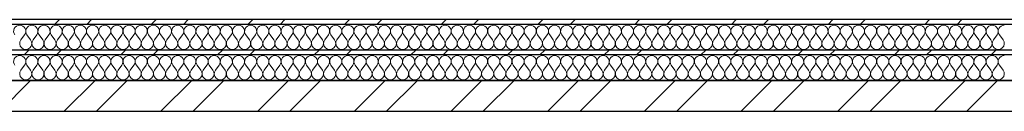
# Model space of a CAD drawing. Header units: millimetres. Extents: x 14199 to 94954, y 30513 to 87642.
# Tile 49 of 72: x 33660 to 35280, y 33627 to 33778. Entities that reach past the tile are written whole.
import ezdxf

# ---------------------------------------------------------------- set-up
doc = ezdxf.new("R2010")
doc.units = ezdxf.units.MM
doc.header["$MEASUREMENT"] = 0
doc.linetypes.add('Axe_long_OD', pattern=[16800, 10000, -3000, 800, -3000])
doc.linetypes.add('Wipeout_Contour', pattern=[1000, 0, -1000])
doc.layers.add('Métal _ Bardage.Charp_Couv_Bard_Métal', color=7, linetype='Continuous')
doc.layers.add('Nouveau_2D - Divers - Axes.2D_3D', color=7, linetype='Continuous')
pattern_1 = [(45, (0, 0), (-79.54951, 79.54951), []), (45, (-26.52, 26.52), (-79.54951, 79.54951), [])]

# ---------------------------------------------------------------- blocks, each defined once
blk = doc.blocks.new('*X233')
at = {"layer": 'Métal _ Bardage.Charp_Couv_Bard_Métal', "color": 2, "linetype": 'Continuous', "lineweight": 15, "true_color": 0xfee600}
for p, q in [((33662, 33745.282724), (33668, 33753.282724)), ((33678, 33745.282724), (33672, 33753.282724)), ((33682, 33745.282724), (33688, 33753.282724)), ((33698, 33745.282724), (33692, 33753.282724)), ((33702, 33745.282724), (33708, 33753.282724)), ((33718, 33745.282724), (33712, 33753.282724)), ((33722, 33745.282724), (33728, 33753.282724)), ((33738, 33745.282724), (33732, 33753.282724)), ((33742, 33745.282724), (33748, 33753.282724)), ((33758, 33745.282724), (33752, 33753.282724)), ((33762, 33745.282724), (33768, 33753.282724)), ((33778, 33745.282724), (33772, 33753.282724)), ((33782, 33745.282724), (33788, 33753.282724)), ((33798, 33745.282724), (33792, 33753.282724)), ((33802, 33745.282724), (33808, 33753.282724)), ((33818, 33745.282724), (33812, 33753.282724)), ((33822, 33745.282724), (33828, 33753.282724)), ((33838, 33745.282724), (33832, 33753.282724)), ((33842, 33745.282724), (33848, 33753.282724)), ((33858, 33745.282724), (33852, 33753.282724)), ((33862, 33745.282724), (33868, 33753.282724)), ((33878, 33745.282724), (33872, 33753.282724)), ((33882, 33745.282724), (33888, 33753.282724)), ((33898, 33745.282724), (33892, 33753.282724)), ((33902, 33745.282724), (33908, 33753.282724)), ((33918, 33745.282724), (33912, 33753.282724)), ((33922, 33745.282724), (33928, 33753.282724)), ((33938, 33745.282724), (33932, 33753.282724)), ((33942, 33745.282724), (33948, 33753.282724)), ((33958, 33745.282724), (33952, 33753.282724)), ((33962, 33745.282724), (33968, 33753.282724)), ((33978, 33745.282724), (33972, 33753.282724)), ((33982, 33745.282724), (33988, 33753.282724)), ((33998, 33745.282724), (33992, 33753.282724)), ((34002, 33745.282724), (34008, 33753.282724)), ((34018, 33745.282724), (34012, 33753.282724)), ((34022, 33745.282724), (34028, 33753.282724)), ((34038, 33745.282724), (34032, 33753.282724)), ((34042, 33745.282724), (34048, 33753.282724)), ((34058, 33745.282724), (34052, 33753.282724)), ((34062, 33745.282724), (34068, 33753.282724)), ((34078, 33745.282724), (34072, 33753.282724)), ((34082, 33745.282724), (34088, 33753.282724)), ((34098, 33745.282724), (34092, 33753.282724)), ((34102, 33745.282724), (34108, 33753.282724)), ((34118, 33745.282724), (34112, 33753.282724)), ((34122, 33745.282724), (34128, 33753.282724)), ((34138, 33745.282724), (34132, 33753.282724)), ((34142, 33745.282724), (34148, 33753.282724)), ((34158, 33745.282724), (34152, 33753.282724)), ((34162, 33745.282724), (34168, 33753.282724)), ((34178, 33745.282724), (34172, 33753.282724)), ((34182, 33745.282724), (34188, 33753.282724)), ((34198, 33745.282724), (34192, 33753.282724)), ((34202, 33745.282724), (34208, 33753.282724)), ((34218, 33745.282724), (34212, 33753.282724)), ((34222, 33745.282724), (34228, 33753.282724)), ((34238, 33745.282724), (34232, 33753.282724)), ((34242, 33745.282724), (34248, 33753.282724)), ((34258, 33745.282724), (34252, 33753.282724)), ((34262, 33745.282724), (34268, 33753.282724)), ((34278, 33745.282724), (34272, 33753.282724)), ((34282, 33745.282724), (34288, 33753.282724)), ((34298, 33745.282724), (34292, 33753.282724)), ((34302, 33745.282724), (34308, 33753.282724)), ((34318, 33745.282724), (34312, 33753.282724)), ((34322, 33745.282724), (34328, 33753.282724)), ((34338, 33745.282724), (34332, 33753.282724)), ((34342, 33745.282724), (34348, 33753.282724)), ((34358, 33745.282724), (34352, 33753.282724)), ((34362, 33745.282724), (34368, 33753.282724)), ((34378, 33745.282724), (34372, 33753.282724)), ((34382, 33745.282724), (34388, 33753.282724)), ((34398, 33745.282724), (34392, 33753.282724)), ((34402, 33745.282724), (34408, 33753.282724)), ((34418, 33745.282724), (34412, 33753.282724)), ((34422, 33745.282724), (34428, 33753.282724)), ((34438, 33745.282724), (34432, 33753.282724)), ((34442, 33745.282724), (34448, 33753.282724)), ((34458, 33745.282724), (34452, 33753.282724)), ((34462, 33745.282724), (34468, 33753.282724)), ((34478, 33745.282724), (34472, 33753.282724)), ((34482, 33745.282724), (34488, 33753.282724)), ((34498, 33745.282724), (34492, 33753.282724)), ((34502, 33745.282724), (34508, 33753.282724)), ((34518, 33745.282724), (34512, 33753.282724)), ((34522, 33745.282724), (34528, 33753.282724)), ((34538, 33745.282724), (34532, 33753.282724)), ((34542, 33745.282724), (34548, 33753.282724)), ((34558, 33745.282724), (34552, 33753.282724)), ((34562, 33745.282724), (34568, 33753.282724)), ((34578, 33745.282724), (34572, 33753.282724)), ((34582, 33745.282724), (34588, 33753.282724)), ((34598, 33745.282724), (34592, 33753.282724)), ((34602, 33745.282724), (34608, 33753.282724)), ((34618, 33745.282724), (34612, 33753.282724)), ((34622, 33745.282724), (34628, 33753.282724)), ((34638, 33745.282724), (34632, 33753.282724)), ((34642, 33745.282724), (34648, 33753.282724)), ((34658, 33745.282724), (34652, 33753.282724)), ((34662, 33745.282724), (34668, 33753.282724)), ((34678, 33745.282724), (34672, 33753.282724)), ((34682, 33745.282724), (34688, 33753.282724)), ((34698, 33745.282724), (34692, 33753.282724)), ((34702, 33745.282724), (34708, 33753.282724)), ((34718, 33745.282724), (34712, 33753.282724)), ((34722, 33745.282724), (34728, 33753.282724)), ((34738, 33745.282724), (34732, 33753.282724)), ((34742, 33745.282724), (34748, 33753.282724)), ((34758, 33745.282724), (34752, 33753.282724)), ((34762, 33745.282724), (34768, 33753.282724)), ((34778, 33745.282724), (34772, 33753.282724)), ((34782, 33745.282724), (34788, 33753.282724)), ((34798, 33745.282724), (34792, 33753.282724)), ((34802, 33745.282724), (34808, 33753.282724)), ((34818, 33745.282724), (34812, 33753.282724)), ((34822, 33745.282724), (34828, 33753.282724)), ((34838, 33745.282724), (34832, 33753.282724)), ((34842, 33745.282724), (34848, 33753.282724)), ((34858, 33745.282724), (34852, 33753.282724)), ((34862, 33745.282724), (34868, 33753.282724)), ((34878, 33745.282724), (34872, 33753.282724)), ((34882, 33745.282724), (34888, 33753.282724)), ((34898, 33745.282724), (34892, 33753.282724)), ((34902, 33745.282724), (34908, 33753.282724)), ((34918, 33745.282724), (34912, 33753.282724)), ((34922, 33745.282724), (34928, 33753.282724)), ((34938, 33745.282724), (34932, 33753.282724)), ((34942, 33745.282724), (34948, 33753.282724)), ((34958, 33745.282724), (34952, 33753.282724)), ((34962, 33745.282724), (34968, 33753.282724)), ((34978, 33745.282724), (34972, 33753.282724)), ((34982, 33745.282724), (34988, 33753.282724)), ((34998, 33745.282724), (34992, 33753.282724)), ((35002, 33745.282724), (35008, 33753.282724)), ((35018, 33745.282724), (35012, 33753.282724)), ((35022, 33745.282724), (35028, 33753.282724)), ((35038, 33745.282724), (35032, 33753.282724)), ((35042, 33745.282724), (35048, 33753.282724)), ((35058, 33745.282724), (35052, 33753.282724)), ((35062, 33745.282724), (35068, 33753.282724)), ((35078, 33745.282724), (35072, 33753.282724)), ((35082, 33745.282724), (35088, 33753.282724)), ((35098, 33745.282724), (35092, 33753.282724)), ((35102, 33745.282724), (35108, 33753.282724)), ((35118, 33745.282724), (35112, 33753.282724)), ((35122, 33745.282724), (35128, 33753.282724)), ((35138, 33745.282724), (35132, 33753.282724)), ((35142, 33745.282724), (35148, 33753.282724)), ((35158, 33745.282724), (35152, 33753.282724)), ((35162, 33745.282724), (35168, 33753.282724)), ((35178, 33745.282724), (35172, 33753.282724)), ((35182, 33745.282724), (35188, 33753.282724)), ((35198, 33745.282724), (35192, 33753.282724)), ((35202, 33745.282724), (35208, 33753.282724)), ((35218, 33745.282724), (35212, 33753.282724)), ((35222, 33745.282724), (35228, 33753.282724)), ((35238, 33745.282724), (35232, 33753.282724)), ((35242, 33745.282724), (35248, 33753.282724)), ((35258, 33745.282724), (35252, 33753.282724)), ((35262, 33745.282724), (35268, 33753.282724)), ((35278, 33745.282724), (35272, 33753.282724))]:
    blk.add_line(p, q, dxfattribs=at)
for centre, start, end in [((33660, 33759.282724), 90, 216.869897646), ((33660, 33759.282724), 323.130102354, 90), ((33680, 33759.282724), 90, 216.869897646), ((33680, 33759.282724), 323.130102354, 90), ((33700, 33759.282724), 90, 216.869897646), ((33700, 33759.282724), 323.130102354, 90), ((33720, 33759.282724), 90, 216.869897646), ((33720, 33759.282724), 323.130102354, 90), ((33740, 33759.282724), 90, 216.869897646), ((33740, 33759.282724), 323.130102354, 90), ((33760, 33759.282724), 90, 216.869897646), ((33760, 33759.282724), 323.130102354, 90), ((33780, 33759.282724), 90, 216.869897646), ((33780, 33759.282724), 323.130102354, 90), ((33800, 33759.282724), 90, 216.869897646), ((33800, 33759.282724), 323.130102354, 90), ((33820, 33759.282724), 90, 216.869897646), ((33820, 33759.282724), 323.130102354, 90), ((33840, 33759.282724), 90, 216.869897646), ((33840, 33759.282724), 323.130102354, 90), ((33860, 33759.282724), 90, 216.869897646), ((33860, 33759.282724), 323.130102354, 90), ((33880, 33759.282724), 90, 216.869897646), ((33880, 33759.282724), 323.130102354, 90), ((33900, 33759.282724), 90, 216.869897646), ((33900, 33759.282724), 323.130102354, 90), ((33920, 33759.282724), 90, 216.869897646), ((33920, 33759.282724), 323.130102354, 90), ((33940, 33759.282724), 90, 216.869897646), ((33940, 33759.282724), 323.130102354, 90), ((33960, 33759.282724), 90, 216.869897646), ((33960, 33759.282724), 323.130102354, 90), ((33980, 33759.282724), 90, 216.869897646), ((33980, 33759.282724), 323.130102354, 90), ((34000, 33759.282724), 90, 216.869897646), ((34000, 33759.282724), 323.130102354, 90), ((34020, 33759.282724), 90, 216.869897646), ((34020, 33759.282724), 323.130102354, 90), ((34040, 33759.282724), 90, 216.869897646), ((34040, 33759.282724), 323.130102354, 90), ((34060, 33759.282724), 90, 216.869897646), ((34060, 33759.282724), 323.130102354, 90), ((34080, 33759.282724), 90, 216.869897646), ((34080, 33759.282724), 323.130102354, 90), ((34100, 33759.282724), 90, 216.869897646), ((34100, 33759.282724), 323.130102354, 90), ((34120, 33759.282724), 90, 216.869897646), ((34120, 33759.282724), 323.130102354, 90), ((34140, 33759.282724), 90, 216.869897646), ((34140, 33759.282724), 323.130102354, 90), ((34160, 33759.282724), 90, 216.869897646), ((34160, 33759.282724), 323.130102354, 90), ((34180, 33759.282724), 90, 216.869897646), ((34180, 33759.282724), 323.130102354, 90), ((34200, 33759.282724), 90, 216.869897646), ((34200, 33759.282724), 323.130102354, 90), ((34220, 33759.282724), 90, 216.869897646), ((34220, 33759.282724), 323.130102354, 90), ((34240, 33759.282724), 90, 216.869897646), ((34240, 33759.282724), 323.130102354, 90), ((34260, 33759.282724), 90, 216.869897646), ((34260, 33759.282724), 323.130102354, 90), ((34280, 33759.282724), 90, 216.869897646), ((34280, 33759.282724), 323.130102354, 90), ((34300, 33759.282724), 90, 216.869897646), ((34300, 33759.282724), 323.130102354, 90), ((34320, 33759.282724), 90, 216.869897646), ((34320, 33759.282724), 323.130102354, 90), ((34340, 33759.282724), 90, 216.869897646), ((34340, 33759.282724), 323.130102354, 90), ((34360, 33759.282724), 90, 216.869897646), ((34360, 33759.282724), 323.130102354, 90), ((34380, 33759.282724), 90, 216.869897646), ((34380, 33759.282724), 323.130102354, 90), ((34400, 33759.282724), 90, 216.869897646), ((34400, 33759.282724), 323.130102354, 90), ((34420, 33759.282724), 90, 216.869897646), ((34420, 33759.282724), 323.130102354, 90), ((34440, 33759.282724), 90, 216.869897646), ((34440, 33759.282724), 323.130102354, 90), ((34460, 33759.282724), 90, 216.869897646), ((34460, 33759.282724), 323.130102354, 90), ((34480, 33759.282724), 90, 216.869897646), ((34480, 33759.282724), 323.130102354, 90), ((34500, 33759.282724), 90, 216.869897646), ((34500, 33759.282724), 323.130102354, 90), ((34520, 33759.282724), 90, 216.869897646), ((34520, 33759.282724), 323.130102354, 90), ((34540, 33759.282724), 90, 216.869897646), ((34540, 33759.282724), 323.130102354, 90), ((34560, 33759.282724), 90, 216.869897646), ((34560, 33759.282724), 323.130102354, 90), ((34580, 33759.282724), 90, 216.869897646), ((34580, 33759.282724), 323.130102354, 90), ((34600, 33759.282724), 90, 216.869897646), ((34600, 33759.282724), 323.130102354, 90), ((34620, 33759.282724), 90, 216.869897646), ((34620, 33759.282724), 323.130102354, 90), ((34640, 33759.282724), 90, 216.869897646), ((34640, 33759.282724), 323.130102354, 90), ((34660, 33759.282724), 90, 216.869897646), ((34660, 33759.282724), 323.130102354, 90), ((34680, 33759.282724), 90, 216.869897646), ((34680, 33759.282724), 323.130102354, 90), ((34700, 33759.282724), 90, 216.869897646), ((34700, 33759.282724), 323.130102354, 90), ((34720, 33759.282724), 90, 216.869897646), ((34720, 33759.282724), 323.130102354, 90), ((34740, 33759.282724), 90, 216.869897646), ((34740, 33759.282724), 323.130102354, 90), ((34760, 33759.282724), 90, 216.869897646), ((34760, 33759.282724), 323.130102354, 90), ((34780, 33759.282724), 90, 216.869897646), ((34780, 33759.282724), 323.130102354, 90), ((34800, 33759.282724), 90, 216.869897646), ((34800, 33759.282724), 323.130102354, 90), ((34820, 33759.282724), 90, 216.869897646), ((34820, 33759.282724), 323.130102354, 90), ((34840, 33759.282724), 90, 216.869897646), ((34840, 33759.282724), 323.130102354, 90), ((34860, 33759.282724), 90, 216.869897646), ((34860, 33759.282724), 323.130102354, 90), ((34880, 33759.282724), 90, 216.869897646), ((34880, 33759.282724), 323.130102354, 90), ((34900, 33759.282724), 90, 216.869897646), ((34900, 33759.282724), 323.130102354, 90), ((34920, 33759.282724), 90, 216.869897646), ((34920, 33759.282724), 323.130102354, 90), ((34940, 33759.282724), 90, 216.869897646), ((34940, 33759.282724), 323.130102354, 90), ((34960, 33759.282724), 90, 216.869897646), ((34960, 33759.282724), 323.130102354, 90), ((34980, 33759.282724), 90, 216.869897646), ((34980, 33759.282724), 323.130102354, 90), ((35000, 33759.282724), 90, 216.869897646), ((35000, 33759.282724), 323.130102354, 90), ((35020, 33759.282724), 90, 216.869897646), ((35020, 33759.282724), 323.130102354, 90), ((35040, 33759.282724), 90, 216.869897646), ((35040, 33759.282724), 323.130102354, 90), ((35060, 33759.282724), 90, 216.869897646), ((35060, 33759.282724), 323.130102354, 90), ((35080, 33759.282724), 90, 216.869897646), ((35080, 33759.282724), 323.130102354, 90), ((35100, 33759.282724), 90, 216.869897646), ((35100, 33759.282724), 323.130102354, 90), ((35120, 33759.282724), 90, 216.869897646), ((35120, 33759.282724), 323.130102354, 90), ((35140, 33759.282724), 90, 216.869897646), ((35140, 33759.282724), 323.130102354, 90), ((35160, 33759.282724), 90, 216.869897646), ((35160, 33759.282724), 323.130102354, 90), ((35180, 33759.282724), 90, 216.869897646), ((35180, 33759.282724), 323.130102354, 90), ((35200, 33759.282724), 90, 216.869897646), ((35200, 33759.282724), 323.130102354, 90), ((35220, 33759.282724), 90, 216.869897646), ((35220, 33759.282724), 323.130102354, 90), ((35240, 33759.282724), 90, 216.869897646), ((35240, 33759.282724), 323.130102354, 90), ((35260, 33759.282724), 90, 216.869897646), ((35260, 33759.282724), 323.130102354, 90), ((35280, 33759.282724), 90, 216.869897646), ((33670, 33739.282724), 143.130102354, 36.869897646), ((33690, 33739.282724), 143.130102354, 36.869897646), ((33710, 33739.282724), 143.130102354, 36.869897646), ((33730, 33739.282724), 143.130102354, 36.869897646), ((33750, 33739.282724), 143.130102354, 36.869897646), ((33770, 33739.282724), 143.130102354, 36.869897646), ((33790, 33739.282724), 143.130102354, 36.869897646), ((33810, 33739.282724), 143.130102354, 36.869897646), ((33830, 33739.282724), 143.130102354, 36.869897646), ((33850, 33739.282724), 143.130102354, 36.869897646), ((33870, 33739.282724), 143.130102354, 36.869897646), ((33890, 33739.282724), 143.130102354, 36.869897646), ((33910, 33739.282724), 143.130102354, 36.869897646), ((33930, 33739.282724), 143.130102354, 36.869897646), ((33950, 33739.282724), 143.130102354, 36.869897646), ((33970, 33739.282724), 143.130102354, 36.869897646), ((33990, 33739.282724), 143.130102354, 36.869897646), ((34010, 33739.282724), 143.130102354, 36.869897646), ((34030, 33739.282724), 143.130102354, 36.869897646), ((34050, 33739.282724), 143.130102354, 36.869897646), ((34070, 33739.282724), 143.130102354, 36.869897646), ((34090, 33739.282724), 143.130102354, 36.869897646), ((34110, 33739.282724), 143.130102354, 36.869897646), ((34130, 33739.282724), 143.130102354, 36.869897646), ((34150, 33739.282724), 143.130102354, 36.869897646), ((34170, 33739.282724), 143.130102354, 36.869897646), ((34190, 33739.282724), 143.130102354, 36.869897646), ((34210, 33739.282724), 143.130102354, 36.869897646), ((34230, 33739.282724), 143.130102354, 36.869897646), ((34250, 33739.282724), 143.130102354, 36.869897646), ((34270, 33739.282724), 143.130102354, 36.869897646), ((34290, 33739.282724), 143.130102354, 36.869897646), ((34310, 33739.282724), 143.130102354, 36.869897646), ((34330, 33739.282724), 143.130102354, 36.869897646), ((34350, 33739.282724), 143.130102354, 36.869897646), ((34370, 33739.282724), 143.130102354, 36.869897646), ((34390, 33739.282724), 143.130102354, 36.869897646), ((34410, 33739.282724), 143.130102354, 36.869897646), ((34430, 33739.282724), 143.130102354, 36.869897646), ((34450, 33739.282724), 143.130102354, 36.869897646), ((34470, 33739.282724), 143.130102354, 36.869897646), ((34490, 33739.282724), 143.130102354, 36.869897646), ((34510, 33739.282724), 143.130102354, 36.869897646), ((34530, 33739.282724), 143.130102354, 36.869897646), ((34550, 33739.282724), 143.130102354, 36.869897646), ((34570, 33739.282724), 143.130102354, 36.869897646), ((34590, 33739.282724), 143.130102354, 36.869897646), ((34610, 33739.282724), 143.130102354, 36.869897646), ((34630, 33739.282724), 143.130102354, 36.869897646), ((34650, 33739.282724), 143.130102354, 36.869897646), ((34670, 33739.282724), 143.130102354, 36.869897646), ((34690, 33739.282724), 143.130102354, 36.869897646), ((34710, 33739.282724), 143.130102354, 36.869897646), ((34730, 33739.282724), 143.130102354, 36.869897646), ((34750, 33739.282724), 143.130102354, 36.869897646), ((34770, 33739.282724), 143.130102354, 36.869897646), ((34790, 33739.282724), 143.130102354, 36.869897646), ((34810, 33739.282724), 143.130102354, 36.869897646), ((34830, 33739.282724), 143.130102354, 36.869897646), ((34850, 33739.282724), 143.130102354, 36.869897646), ((34870, 33739.282724), 143.130102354, 36.869897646), ((34890, 33739.282724), 143.130102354, 36.869897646), ((34910, 33739.282724), 143.130102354, 36.869897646), ((34930, 33739.282724), 143.130102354, 36.869897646), ((34950, 33739.282724), 143.130102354, 36.869897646), ((34970, 33739.282724), 143.130102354, 36.869897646), ((34990, 33739.282724), 143.130102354, 36.869897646), ((35010, 33739.282724), 143.130102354, 36.869897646), ((35030, 33739.282724), 143.130102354, 36.869897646), ((35050, 33739.282724), 143.130102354, 36.869897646), ((35070, 33739.282724), 143.130102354, 36.869897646), ((35090, 33739.282724), 143.130102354, 36.869897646), ((35110, 33739.282724), 143.130102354, 36.869897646), ((35130, 33739.282724), 143.130102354, 36.869897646), ((35150, 33739.282724), 143.130102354, 36.869897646), ((35170, 33739.282724), 143.130102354, 36.869897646), ((35190, 33739.282724), 143.130102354, 36.869897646), ((35210, 33739.282724), 143.130102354, 36.869897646), ((35230, 33739.282724), 143.130102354, 36.869897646), ((35250, 33739.282724), 143.130102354, 36.869897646), ((35270, 33739.282724), 143.130102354, 36.869897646)]:
    blk.add_arc(centre, 10, start, end, dxfattribs=at)
blk = doc.blocks.new('*X240')
at = {"layer": 'Métal _ Bardage.Charp_Couv_Bard_Métal', "color": 2, "linetype": 'Continuous', "lineweight": 15, "true_color": 0xfee600}
for p, q in [((33662, 33695.282724), (33668, 33703.282724)), ((33678, 33695.282724), (33672, 33703.282724)), ((33682, 33695.282724), (33688, 33703.282724)), ((33698, 33695.282724), (33692, 33703.282724)), ((33702, 33695.282724), (33708, 33703.282724)), ((33718, 33695.282724), (33712, 33703.282724)), ((33722, 33695.282724), (33728, 33703.282724)), ((33738, 33695.282724), (33732, 33703.282724)), ((33742, 33695.282724), (33748, 33703.282724)), ((33758, 33695.282724), (33752, 33703.282724)), ((33762, 33695.282724), (33768, 33703.282724)), ((33778, 33695.282724), (33772, 33703.282724)), ((33782, 33695.282724), (33788, 33703.282724)), ((33798, 33695.282724), (33792, 33703.282724)), ((33802, 33695.282724), (33808, 33703.282724)), ((33818, 33695.282724), (33812, 33703.282724)), ((33822, 33695.282724), (33828, 33703.282724)), ((33838, 33695.282724), (33832, 33703.282724)), ((33842, 33695.282724), (33848, 33703.282724)), ((33858, 33695.282724), (33852, 33703.282724)), ((33862, 33695.282724), (33868, 33703.282724)), ((33878, 33695.282724), (33872, 33703.282724)), ((33882, 33695.282724), (33888, 33703.282724)), ((33898, 33695.282724), (33892, 33703.282724)), ((33902, 33695.282724), (33908, 33703.282724)), ((33918, 33695.282724), (33912, 33703.282724)), ((33922, 33695.282724), (33928, 33703.282724)), ((33938, 33695.282724), (33932, 33703.282724)), ((33942, 33695.282724), (33948, 33703.282724)), ((33958, 33695.282724), (33952, 33703.282724)), ((33962, 33695.282724), (33968, 33703.282724)), ((33978, 33695.282724), (33972, 33703.282724)), ((33982, 33695.282724), (33988, 33703.282724)), ((33998, 33695.282724), (33992, 33703.282724)), ((34002, 33695.282724), (34008, 33703.282724)), ((34018, 33695.282724), (34012, 33703.282724)), ((34022, 33695.282724), (34028, 33703.282724)), ((34038, 33695.282724), (34032, 33703.282724)), ((34042, 33695.282724), (34048, 33703.282724)), ((34058, 33695.282724), (34052, 33703.282724)), ((34062, 33695.282724), (34068, 33703.282724)), ((34078, 33695.282724), (34072, 33703.282724)), ((34082, 33695.282724), (34088, 33703.282724)), ((34098, 33695.282724), (34092, 33703.282724)), ((34102, 33695.282724), (34108, 33703.282724)), ((34118, 33695.282724), (34112, 33703.282724)), ((34122, 33695.282724), (34128, 33703.282724)), ((34138, 33695.282724), (34132, 33703.282724)), ((34142, 33695.282724), (34148, 33703.282724)), ((34158, 33695.282724), (34152, 33703.282724)), ((34162, 33695.282724), (34168, 33703.282724)), ((34178, 33695.282724), (34172, 33703.282724)), ((34182, 33695.282724), (34188, 33703.282724)), ((34198, 33695.282724), (34192, 33703.282724)), ((34202, 33695.282724), (34208, 33703.282724)), ((34218, 33695.282724), (34212, 33703.282724)), ((34222, 33695.282724), (34228, 33703.282724)), ((34238, 33695.282724), (34232, 33703.282724)), ((34242, 33695.282724), (34248, 33703.282724)), ((34258, 33695.282724), (34252, 33703.282724)), ((34262, 33695.282724), (34268, 33703.282724)), ((34278, 33695.282724), (34272, 33703.282724)), ((34282, 33695.282724), (34288, 33703.282724)), ((34298, 33695.282724), (34292, 33703.282724)), ((34302, 33695.282724), (34308, 33703.282724)), ((34318, 33695.282724), (34312, 33703.282724)), ((34322, 33695.282724), (34328, 33703.282724)), ((34338, 33695.282724), (34332, 33703.282724)), ((34342, 33695.282724), (34348, 33703.282724)), ((34358, 33695.282724), (34352, 33703.282724)), ((34362, 33695.282724), (34368, 33703.282724)), ((34378, 33695.282724), (34372, 33703.282724)), ((34382, 33695.282724), (34388, 33703.282724)), ((34398, 33695.282724), (34392, 33703.282724)), ((34402, 33695.282724), (34408, 33703.282724)), ((34418, 33695.282724), (34412, 33703.282724)), ((34422, 33695.282724), (34428, 33703.282724)), ((34438, 33695.282724), (34432, 33703.282724)), ((34442, 33695.282724), (34448, 33703.282724)), ((34458, 33695.282724), (34452, 33703.282724)), ((34462, 33695.282724), (34468, 33703.282724)), ((34478, 33695.282724), (34472, 33703.282724)), ((34482, 33695.282724), (34488, 33703.282724)), ((34498, 33695.282724), (34492, 33703.282724)), ((34502, 33695.282724), (34508, 33703.282724)), ((34518, 33695.282724), (34512, 33703.282724)), ((34522, 33695.282724), (34528, 33703.282724)), ((34538, 33695.282724), (34532, 33703.282724)), ((34542, 33695.282724), (34548, 33703.282724)), ((34558, 33695.282724), (34552, 33703.282724)), ((34562, 33695.282724), (34568, 33703.282724)), ((34578, 33695.282724), (34572, 33703.282724)), ((34582, 33695.282724), (34588, 33703.282724)), ((34598, 33695.282724), (34592, 33703.282724)), ((34602, 33695.282724), (34608, 33703.282724)), ((34618, 33695.282724), (34612, 33703.282724)), ((34622, 33695.282724), (34628, 33703.282724)), ((34638, 33695.282724), (34632, 33703.282724)), ((34642, 33695.282724), (34648, 33703.282724)), ((34658, 33695.282724), (34652, 33703.282724)), ((34662, 33695.282724), (34668, 33703.282724)), ((34678, 33695.282724), (34672, 33703.282724)), ((34682, 33695.282724), (34688, 33703.282724)), ((34698, 33695.282724), (34692, 33703.282724)), ((34702, 33695.282724), (34708, 33703.282724)), ((34718, 33695.282724), (34712, 33703.282724)), ((34722, 33695.282724), (34728, 33703.282724)), ((34738, 33695.282724), (34732, 33703.282724)), ((34742, 33695.282724), (34748, 33703.282724)), ((34758, 33695.282724), (34752, 33703.282724)), ((34762, 33695.282724), (34768, 33703.282724)), ((34778, 33695.282724), (34772, 33703.282724)), ((34782, 33695.282724), (34788, 33703.282724)), ((34798, 33695.282724), (34792, 33703.282724)), ((34802, 33695.282724), (34808, 33703.282724)), ((34818, 33695.282724), (34812, 33703.282724)), ((34822, 33695.282724), (34828, 33703.282724)), ((34838, 33695.282724), (34832, 33703.282724)), ((34842, 33695.282724), (34848, 33703.282724)), ((34858, 33695.282724), (34852, 33703.282724)), ((34862, 33695.282724), (34868, 33703.282724)), ((34878, 33695.282724), (34872, 33703.282724)), ((34882, 33695.282724), (34888, 33703.282724)), ((34898, 33695.282724), (34892, 33703.282724)), ((34902, 33695.282724), (34908, 33703.282724)), ((34918, 33695.282724), (34912, 33703.282724)), ((34922, 33695.282724), (34928, 33703.282724)), ((34938, 33695.282724), (34932, 33703.282724)), ((34942, 33695.282724), (34948, 33703.282724)), ((34958, 33695.282724), (34952, 33703.282724)), ((34962, 33695.282724), (34968, 33703.282724)), ((34978, 33695.282724), (34972, 33703.282724)), ((34982, 33695.282724), (34988, 33703.282724)), ((34998, 33695.282724), (34992, 33703.282724)), ((35002, 33695.282724), (35008, 33703.282724)), ((35018, 33695.282724), (35012, 33703.282724)), ((35022, 33695.282724), (35028, 33703.282724)), ((35038, 33695.282724), (35032, 33703.282724)), ((35042, 33695.282724), (35048, 33703.282724)), ((35058, 33695.282724), (35052, 33703.282724)), ((35062, 33695.282724), (35068, 33703.282724)), ((35078, 33695.282724), (35072, 33703.282724)), ((35082, 33695.282724), (35088, 33703.282724)), ((35098, 33695.282724), (35092, 33703.282724)), ((35102, 33695.282724), (35108, 33703.282724)), ((35118, 33695.282724), (35112, 33703.282724)), ((35122, 33695.282724), (35128, 33703.282724)), ((35138, 33695.282724), (35132, 33703.282724)), ((35142, 33695.282724), (35148, 33703.282724)), ((35158, 33695.282724), (35152, 33703.282724)), ((35162, 33695.282724), (35168, 33703.282724)), ((35178, 33695.282724), (35172, 33703.282724)), ((35182, 33695.282724), (35188, 33703.282724)), ((35198, 33695.282724), (35192, 33703.282724)), ((35202, 33695.282724), (35208, 33703.282724)), ((35218, 33695.282724), (35212, 33703.282724)), ((35222, 33695.282724), (35228, 33703.282724)), ((35238, 33695.282724), (35232, 33703.282724)), ((35242, 33695.282724), (35248, 33703.282724)), ((35258, 33695.282724), (35252, 33703.282724)), ((35262, 33695.282724), (35268, 33703.282724)), ((35278, 33695.282724), (35272, 33703.282724))]:
    blk.add_line(p, q, dxfattribs=at)
for centre, start, end in [((33660, 33709.282724), 90, 216.869897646), ((33660, 33709.282724), 323.130102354, 90), ((33680, 33709.282724), 90, 216.869897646), ((33680, 33709.282724), 323.130102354, 90), ((33700, 33709.282724), 90, 216.869897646), ((33700, 33709.282724), 323.130102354, 90), ((33720, 33709.282724), 90, 216.869897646), ((33720, 33709.282724), 323.130102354, 90), ((33740, 33709.282724), 90, 216.869897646), ((33740, 33709.282724), 323.130102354, 90), ((33760, 33709.282724), 90, 216.869897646), ((33760, 33709.282724), 323.130102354, 90), ((33780, 33709.282724), 90, 216.869897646), ((33780, 33709.282724), 323.130102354, 90), ((33800, 33709.282724), 90, 216.869897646), ((33800, 33709.282724), 323.130102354, 90), ((33820, 33709.282724), 90, 216.869897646), ((33820, 33709.282724), 323.130102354, 90), ((33840, 33709.282724), 90, 216.869897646), ((33840, 33709.282724), 323.130102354, 90), ((33860, 33709.282724), 90, 216.869897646), ((33860, 33709.282724), 323.130102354, 90), ((33880, 33709.282724), 90, 216.869897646), ((33880, 33709.282724), 323.130102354, 90), ((33900, 33709.282724), 90, 216.869897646), ((33900, 33709.282724), 323.130102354, 90), ((33920, 33709.282724), 90, 216.869897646), ((33920, 33709.282724), 323.130102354, 90), ((33940, 33709.282724), 90, 216.869897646), ((33940, 33709.282724), 323.130102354, 90), ((33960, 33709.282724), 90, 216.869897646), ((33960, 33709.282724), 323.130102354, 90), ((33980, 33709.282724), 90, 216.869897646), ((33980, 33709.282724), 323.130102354, 90), ((34000, 33709.282724), 90, 216.869897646), ((34000, 33709.282724), 323.130102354, 90), ((34020, 33709.282724), 90, 216.869897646), ((34020, 33709.282724), 323.130102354, 90), ((34040, 33709.282724), 90, 216.869897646), ((34040, 33709.282724), 323.130102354, 90), ((34060, 33709.282724), 90, 216.869897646), ((34060, 33709.282724), 323.130102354, 90), ((34080, 33709.282724), 90, 216.869897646), ((34080, 33709.282724), 323.130102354, 90), ((34100, 33709.282724), 90, 216.869897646), ((34100, 33709.282724), 323.130102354, 90), ((34120, 33709.282724), 90, 216.869897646), ((34120, 33709.282724), 323.130102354, 90), ((34140, 33709.282724), 90, 216.869897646), ((34140, 33709.282724), 323.130102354, 90), ((34160, 33709.282724), 90, 216.869897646), ((34160, 33709.282724), 323.130102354, 90), ((34180, 33709.282724), 90, 216.869897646), ((34180, 33709.282724), 323.130102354, 90), ((34200, 33709.282724), 90, 216.869897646), ((34200, 33709.282724), 323.130102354, 90), ((34220, 33709.282724), 90, 216.869897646), ((34220, 33709.282724), 323.130102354, 90), ((34240, 33709.282724), 90, 216.869897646), ((34240, 33709.282724), 323.130102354, 90), ((34260, 33709.282724), 90, 216.869897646), ((34260, 33709.282724), 323.130102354, 90), ((34280, 33709.282724), 90, 216.869897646), ((34280, 33709.282724), 323.130102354, 90), ((34300, 33709.282724), 90, 216.869897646), ((34300, 33709.282724), 323.130102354, 90), ((34320, 33709.282724), 90, 216.869897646), ((34320, 33709.282724), 323.130102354, 90), ((34340, 33709.282724), 90, 216.869897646), ((34340, 33709.282724), 323.130102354, 90), ((34360, 33709.282724), 90, 216.869897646), ((34360, 33709.282724), 323.130102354, 90), ((34380, 33709.282724), 90, 216.869897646), ((34380, 33709.282724), 323.130102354, 90), ((34400, 33709.282724), 90, 216.869897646), ((34400, 33709.282724), 323.130102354, 90), ((34420, 33709.282724), 90, 216.869897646), ((34420, 33709.282724), 323.130102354, 90), ((34440, 33709.282724), 90, 216.869897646), ((34440, 33709.282724), 323.130102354, 90), ((34460, 33709.282724), 90, 216.869897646), ((34460, 33709.282724), 323.130102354, 90), ((34480, 33709.282724), 90, 216.869897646), ((34480, 33709.282724), 323.130102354, 90), ((34500, 33709.282724), 90, 216.869897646), ((34500, 33709.282724), 323.130102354, 90), ((34520, 33709.282724), 90, 216.869897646), ((34520, 33709.282724), 323.130102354, 90), ((34540, 33709.282724), 90, 216.869897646), ((34540, 33709.282724), 323.130102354, 90), ((34560, 33709.282724), 90, 216.869897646), ((34560, 33709.282724), 323.130102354, 90), ((34580, 33709.282724), 90, 216.869897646), ((34580, 33709.282724), 323.130102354, 90), ((34600, 33709.282724), 90, 216.869897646), ((34600, 33709.282724), 323.130102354, 90), ((34620, 33709.282724), 90, 216.869897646), ((34620, 33709.282724), 323.130102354, 90), ((34640, 33709.282724), 90, 216.869897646), ((34640, 33709.282724), 323.130102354, 90), ((34660, 33709.282724), 90, 216.869897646), ((34660, 33709.282724), 323.130102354, 90), ((34680, 33709.282724), 90, 216.869897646), ((34680, 33709.282724), 323.130102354, 90), ((34700, 33709.282724), 90, 216.869897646), ((34700, 33709.282724), 323.130102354, 90), ((34720, 33709.282724), 90, 216.869897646), ((34720, 33709.282724), 323.130102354, 90), ((34740, 33709.282724), 90, 216.869897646), ((34740, 33709.282724), 323.130102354, 90), ((34760, 33709.282724), 90, 216.869897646), ((34760, 33709.282724), 323.130102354, 90), ((34780, 33709.282724), 90, 216.869897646), ((34780, 33709.282724), 323.130102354, 90), ((34800, 33709.282724), 90, 216.869897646), ((34800, 33709.282724), 323.130102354, 90), ((34820, 33709.282724), 90, 216.869897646), ((34820, 33709.282724), 323.130102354, 90), ((34840, 33709.282724), 90, 216.869897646), ((34840, 33709.282724), 323.130102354, 90), ((34860, 33709.282724), 90, 216.869897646), ((34860, 33709.282724), 323.130102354, 90), ((34880, 33709.282724), 90, 216.869897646), ((34880, 33709.282724), 323.130102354, 90), ((34900, 33709.282724), 90, 216.869897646), ((34900, 33709.282724), 323.130102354, 90), ((34920, 33709.282724), 90, 216.869897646), ((34920, 33709.282724), 323.130102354, 90), ((34940, 33709.282724), 90, 216.869897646), ((34940, 33709.282724), 323.130102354, 90), ((34960, 33709.282724), 90, 216.869897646), ((34960, 33709.282724), 323.130102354, 90), ((34980, 33709.282724), 90, 216.869897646), ((34980, 33709.282724), 323.130102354, 90), ((35000, 33709.282724), 90, 216.869897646), ((35000, 33709.282724), 323.130102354, 90), ((35020, 33709.282724), 90, 216.869897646), ((35020, 33709.282724), 323.130102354, 90), ((35040, 33709.282724), 90, 216.869897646), ((35040, 33709.282724), 323.130102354, 90), ((35060, 33709.282724), 90, 216.869897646), ((35060, 33709.282724), 323.130102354, 90), ((35080, 33709.282724), 90, 216.869897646), ((35080, 33709.282724), 323.130102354, 90), ((35100, 33709.282724), 90, 216.869897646), ((35100, 33709.282724), 323.130102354, 90), ((35120, 33709.282724), 90, 216.869897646), ((35120, 33709.282724), 323.130102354, 90), ((35140, 33709.282724), 90, 216.869897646), ((35140, 33709.282724), 323.130102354, 90), ((35160, 33709.282724), 90, 216.869897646), ((35160, 33709.282724), 323.130102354, 90), ((35180, 33709.282724), 90, 216.869897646), ((35180, 33709.282724), 323.130102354, 90), ((35200, 33709.282724), 90, 216.869897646), ((35200, 33709.282724), 323.130102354, 90), ((35220, 33709.282724), 90, 216.869897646), ((35220, 33709.282724), 323.130102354, 90), ((35240, 33709.282724), 90, 216.869897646), ((35240, 33709.282724), 323.130102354, 90), ((35260, 33709.282724), 90, 216.869897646), ((35260, 33709.282724), 323.130102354, 90), ((35280, 33709.282724), 90, 216.869897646), ((33670, 33689.282724), 143.130102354, 36.869897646), ((33690, 33689.282724), 143.130102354, 36.869897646), ((33710, 33689.282724), 143.130102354, 36.869897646), ((33730, 33689.282724), 143.130102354, 36.869897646), ((33750, 33689.282724), 143.130102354, 36.869897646), ((33770, 33689.282724), 143.130102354, 36.869897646), ((33790, 33689.282724), 143.130102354, 36.869897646), ((33810, 33689.282724), 143.130102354, 36.869897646), ((33830, 33689.282724), 143.130102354, 36.869897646), ((33850, 33689.282724), 143.130102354, 36.869897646), ((33870, 33689.282724), 143.130102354, 36.869897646), ((33890, 33689.282724), 143.130102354, 36.869897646), ((33910, 33689.282724), 143.130102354, 36.869897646), ((33930, 33689.282724), 143.130102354, 36.869897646), ((33950, 33689.282724), 143.130102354, 36.869897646), ((33970, 33689.282724), 143.130102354, 36.869897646), ((33990, 33689.282724), 143.130102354, 36.869897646), ((34010, 33689.282724), 143.130102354, 36.869897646), ((34030, 33689.282724), 143.130102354, 36.869897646), ((34050, 33689.282724), 143.130102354, 36.869897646), ((34070, 33689.282724), 143.130102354, 36.869897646), ((34090, 33689.282724), 143.130102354, 36.869897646), ((34110, 33689.282724), 143.130102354, 36.869897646), ((34130, 33689.282724), 143.130102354, 36.869897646), ((34150, 33689.282724), 143.130102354, 36.869897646), ((34170, 33689.282724), 143.130102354, 36.869897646), ((34190, 33689.282724), 143.130102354, 36.869897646), ((34210, 33689.282724), 143.130102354, 36.869897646), ((34230, 33689.282724), 143.130102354, 36.869897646), ((34250, 33689.282724), 143.130102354, 36.869897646), ((34270, 33689.282724), 143.130102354, 36.869897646), ((34290, 33689.282724), 143.130102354, 36.869897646), ((34310, 33689.282724), 143.130102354, 36.869897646), ((34330, 33689.282724), 143.130102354, 36.869897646), ((34350, 33689.282724), 143.130102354, 36.869897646), ((34370, 33689.282724), 143.130102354, 36.869897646), ((34390, 33689.282724), 143.130102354, 36.869897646), ((34410, 33689.282724), 143.130102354, 36.869897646), ((34430, 33689.282724), 143.130102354, 36.869897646), ((34450, 33689.282724), 143.130102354, 36.869897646), ((34470, 33689.282724), 143.130102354, 36.869897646), ((34490, 33689.282724), 143.130102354, 36.869897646), ((34510, 33689.282724), 143.130102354, 36.869897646), ((34530, 33689.282724), 143.130102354, 36.869897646), ((34550, 33689.282724), 143.130102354, 36.869897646), ((34570, 33689.282724), 143.130102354, 36.869897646), ((34590, 33689.282724), 143.130102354, 36.869897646), ((34610, 33689.282724), 143.130102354, 36.869897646), ((34630, 33689.282724), 143.130102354, 36.869897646), ((34650, 33689.282724), 143.130102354, 36.869897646), ((34670, 33689.282724), 143.130102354, 36.869897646), ((34690, 33689.282724), 143.130102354, 36.869897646), ((34710, 33689.282724), 143.130102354, 36.869897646), ((34730, 33689.282724), 143.130102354, 36.869897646), ((34750, 33689.282724), 143.130102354, 36.869897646), ((34770, 33689.282724), 143.130102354, 36.869897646), ((34790, 33689.282724), 143.130102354, 36.869897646), ((34810, 33689.282724), 143.130102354, 36.869897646), ((34830, 33689.282724), 143.130102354, 36.869897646), ((34850, 33689.282724), 143.130102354, 36.869897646), ((34870, 33689.282724), 143.130102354, 36.869897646), ((34890, 33689.282724), 143.130102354, 36.869897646), ((34910, 33689.282724), 143.130102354, 36.869897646), ((34930, 33689.282724), 143.130102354, 36.869897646), ((34950, 33689.282724), 143.130102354, 36.869897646), ((34970, 33689.282724), 143.130102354, 36.869897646), ((34990, 33689.282724), 143.130102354, 36.869897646), ((35010, 33689.282724), 143.130102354, 36.869897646), ((35030, 33689.282724), 143.130102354, 36.869897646), ((35050, 33689.282724), 143.130102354, 36.869897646), ((35070, 33689.282724), 143.130102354, 36.869897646), ((35090, 33689.282724), 143.130102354, 36.869897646), ((35110, 33689.282724), 143.130102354, 36.869897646), ((35130, 33689.282724), 143.130102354, 36.869897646), ((35150, 33689.282724), 143.130102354, 36.869897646), ((35170, 33689.282724), 143.130102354, 36.869897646), ((35190, 33689.282724), 143.130102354, 36.869897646), ((35210, 33689.282724), 143.130102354, 36.869897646), ((35230, 33689.282724), 143.130102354, 36.869897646), ((35250, 33689.282724), 143.130102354, 36.869897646), ((35270, 33689.282724), 143.130102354, 36.869897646)]:
    blk.add_arc(centre, 10, start, end, dxfattribs=at)
blk = doc.blocks.new('*X247')
at = {"layer": 'Métal _ Bardage.Charp_Couv_Bard_Métal', "linetype": 'Continuous', "lineweight": 15, "true_color": 0xc1976c}
blk.add_hatch(color=33, dxfattribs=at).paths.add_polyline_path([(29035.3, 33677.3), (36135.3, 33677.3), (36135.3, 33678.3), (29035.3, 33678.3)])
blk = doc.blocks.new('Mur_4', base_point=(17480.3, 33778.3))
at = {"color": 254, "linetype": 'Wipeout_Contour', "lineweight": 0, "ltscale": 188002.13894}
blk.add_wipeout([(29035.3, 33770.3), (36135.3, 33770.3), (36135.3, 33778.3), (29035.3, 33778.3)], dxfattribs=at).dxf.layer = 'Métal _ Bardage.Charp_Couv_Bard_Métal'
at = {"layer": 'Métal _ Bardage.Charp_Couv_Bard_Métal', "linetype": 'Continuous', "lineweight": 15, "true_color": 0x2e45b3}
h = blk.add_hatch(dxfattribs=at)
h.set_pattern_fill('Acier', color=175, style=0, pattern_type=2)
h.set_pattern_definition(pattern_1)
h.paths.add_polyline_path([(29035.3, 33770.3), (36135.3, 33770.3), (36135.3, 33778.3), (29035.3, 33778.3)])
at = {"color": 254, "linetype": 'Wipeout_Contour', "lineweight": 0, "ltscale": 187930.102961}
blk.add_wipeout([(29035.3, 33728.3), (36135.3, 33728.3), (36135.3, 33770.3), (29035.3, 33770.3)], dxfattribs=at).dxf.layer = 'Métal _ Bardage.Charp_Couv_Bard_Métal'
at = {"layer": 'Métal _ Bardage.Charp_Couv_Bard_Métal', "color": 7, "linetype": 'Continuous', "lineweight": 25}
blk.add_line((36135.3, 33770.3), (29035.3, 33770.3), dxfattribs=at)
at = {"layer": 'Métal _ Bardage.Charp_Couv_Bard_Métal', "color": 7, "linetype": 'Continuous', "lineweight": 25, "flags": 128}
blk.add_lwpolyline([(35480.3, 33778.3), (29690.3, 33778.3)], dxfattribs=at)
at = {"layer": 'Métal _ Bardage.Charp_Couv_Bard_Métal', "color": 7, "lineweight": 40}
blk.add_blockref('*X233', (0, 0), dxfattribs=at)
at = {"color": 254, "linetype": 'Wipeout_Contour', "lineweight": 0, "ltscale": 187858.075445}
blk.add_wipeout([(29035.3, 33720.3), (36135.3, 33720.3), (36135.3, 33728.3), (29035.3, 33728.3)], dxfattribs=at).dxf.layer = 'Métal _ Bardage.Charp_Couv_Bard_Métal'
at = {"layer": 'Métal _ Bardage.Charp_Couv_Bard_Métal', "linetype": 'Continuous', "lineweight": 15, "true_color": 0x2e45b3}
h = blk.add_hatch(dxfattribs=at)
h.set_pattern_fill('Acier', color=175, style=0, pattern_type=2)
h.set_pattern_definition(pattern_1)
h.paths.add_polyline_path([(29035.3, 33720.3), (36135.3, 33720.3), (36135.3, 33728.3), (29035.3, 33728.3)])
at = {"color": 254, "linetype": 'Wipeout_Contour', "lineweight": 0, "ltscale": 187786.090928}
blk.add_wipeout([(29035.3, 33678.3), (36135.3, 33678.3), (36135.3, 33720.3), (29035.3, 33720.3)], dxfattribs=at).dxf.layer = 'Métal _ Bardage.Charp_Couv_Bard_Métal'
at = {"layer": 'Métal _ Bardage.Charp_Couv_Bard_Métal', "color": 7, "linetype": 'Continuous', "lineweight": 25}
for p, q in [((36135.3, 33728.3), (29035.3, 33728.3)), ((36135.3, 33720.3), (29035.3, 33720.3))]:
    blk.add_line(p, q, dxfattribs=at)
at = {"layer": 'Métal _ Bardage.Charp_Couv_Bard_Métal', "color": 7, "lineweight": 40}
blk.add_blockref('*X240', (0, 0), dxfattribs=at)
at = {"color": 254, "linetype": 'Wipeout_Contour', "lineweight": 0, "ltscale": 187724.18825}
blk.add_wipeout([(29035.3, 33677.3), (36135.3, 33677.3), (36135.3, 33678.3), (29035.3, 33678.3)], dxfattribs=at).dxf.layer = 'Métal _ Bardage.Charp_Couv_Bard_Métal'
at = {"layer": 'Métal _ Bardage.Charp_Couv_Bard_Métal', "color": 7, "lineweight": 40}
blk.add_blockref('*X247', (0, 0), dxfattribs=at)
at = {"color": 254, "linetype": 'Wipeout_Contour', "lineweight": 0, "ltscale": 187650.816495}
blk.add_wipeout([(36135.3, 33677.3), (29035.3, 33677.3), (29035.3, 33627.3), (36135.3, 33627.3)], dxfattribs=at).dxf.layer = 'Métal _ Bardage.Charp_Couv_Bard_Métal'
at = {"layer": 'Métal _ Bardage.Charp_Couv_Bard_Métal', "linetype": 'Continuous', "lineweight": 15, "true_color": 0x2e45b3}
h = blk.add_hatch(dxfattribs=at)
h.set_pattern_fill('Acier', color=175, style=0, pattern_type=2)
h.set_pattern_definition(pattern_1)
h.paths.add_polyline_path([(36135.3, 33677.3), (29035.3, 33677.3), (29035.3, 33627.3), (36135.3, 33627.3)])
at = {"layer": 'Métal _ Bardage.Charp_Couv_Bard_Métal', "color": 7, "linetype": 'Continuous', "lineweight": 25}
for p, q in [((36135.3, 33678.3), (29035.3, 33678.3)), ((36135.3, 33677.3), (29035.3, 33677.3))]:
    blk.add_line(p, q, dxfattribs=at)
at = {"layer": 'Métal _ Bardage.Charp_Couv_Bard_Métal', "color": 7, "linetype": 'Continuous', "lineweight": 25, "flags": 128}
blk.add_lwpolyline([(29035.3, 33627.3), (36135.3, 33627.3)], dxfattribs=at)
blk = doc.blocks.new('Marque grille standard[83]', base_point=(16329.3, 33778.3))
at = {"layer": 'Nouveau_2D - Divers - Axes.2D_3D', "color": 104, "linetype": 'Axe_long_OD', "lineweight": 15, "true_color": 0x029e21}
blk.add_line((17329.3, 33778.3), (88841.3, 33778.3), dxfattribs=at)

msp = doc.modelspace()

# ---------------------------------------------------------------- block references
at = {"layer": 'Métal _ Bardage.Charp_Couv_Bard_Métal', "color": 7, "lineweight": 40}
msp.add_blockref('Mur_4', (17480.3, 33778.3), dxfattribs=at)

# ---------------------------------------------------------------- next in the draw order: block references
at = {"layer": 'Nouveau_2D - Divers - Axes.2D_3D', "color": 8, "linetype": 'Continuous', "lineweight": 15}
msp.add_blockref('Marque grille standard[83]', (16329.3, 33778.3), dxfattribs=at)

doc.saveas('drawing.dxf')
